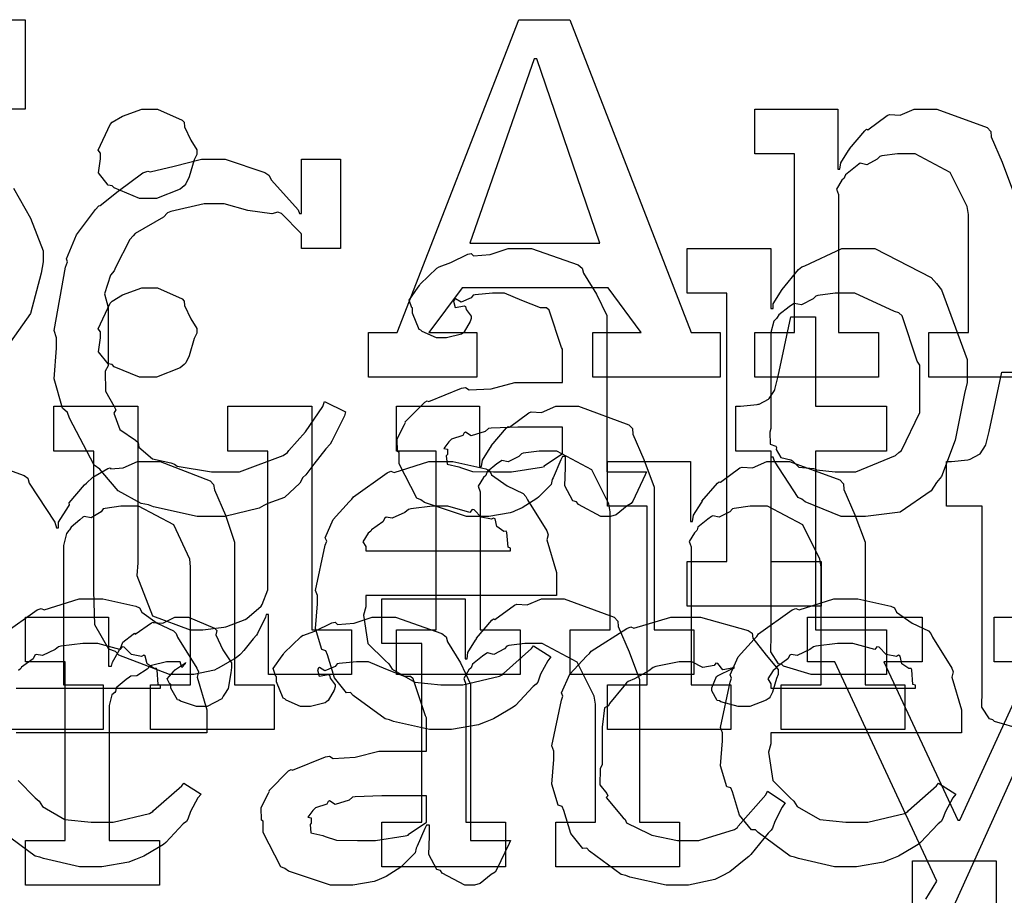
# Model space of a CAD drawing. Extents: x 0 to 8.5, y 0 to 11.
# Tile 131 of 256: x 2.385 to 2.691, y 5.364 to 5.636. Entities that reach past the tile are written whole.
import ezdxf

# ---------------------------------------------------------------- set-up
doc = ezdxf.new("R2010")
doc.units = 0
doc.layers.get('0').update_dxf_attribs({"linetype": 'CONTINUOUS'})

msp = doc.modelspace()

# ---------------------------------------------------------------- linework, layer by layer
at = {"color": 0}
for points in [[(2.31922, 5.63629), (2.38672, 5.63629), (2.38672, 5.60851), (2.32921, 5.60851)], [(2.70583, 5.52518), (2.66743, 5.52518), (2.66743, 5.53907), (2.67979, 5.53907), (2.67979, 5.57574), (2.67936, 5.57818), (2.6741, 5.58882), (2.66319, 5.59462), (2.65961, 5.59462), (2.65776, 5.59462), (2.65283, 5.59392), (2.65224, 5.59375), (2.65147, 5.59289), (2.64817, 5.59119), (2.64615, 5.59164), (2.64572, 5.59136), (2.64464, 5.5906), (2.64154, 5.58811), (2.64128, 5.58729), (2.64117, 5.58703), (2.6404, 5.58637), (2.63883, 5.58365), (2.63943, 5.58197), (2.63943, 5.58138), (2.63943, 5.53907), (2.65181, 5.53907), (2.65181, 5.52518), (2.61339, 5.52518), (2.61339, 5.53907), (2.61339, 5.53907), (2.62576, 5.53907), (2.62576, 5.59462), (2.61339, 5.59462), (2.61339, 5.60851), (2.63921, 5.60851), (2.63921, 5.58985), (2.63986, 5.58985), (2.63986, 5.58985), (2.64014, 5.59179), (2.64253, 5.5956), (2.6429, 5.59614), (2.64279, 5.59619), (2.64757, 5.60178), (2.64811, 5.60221), (2.64849, 5.60206), (2.65457, 5.6065), (2.65528, 5.60678), (2.65528, 5.60678), (2.65853, 5.60656), (2.66292, 5.60851), (2.66439, 5.60851), (2.66997, 5.60851), (2.6856, 5.60275), (2.68674, 5.60157), (2.68685, 5.59983), (2.69026, 5.59196), (2.69347, 5.58339)], [(2.38308, 5.58388), (2.3884, 5.5746), (2.39236, 5.5644), (2.39236, 5.56099), (2.39171, 5.55751), (2.38835, 5.54492), (2.38222, 5.53614)], [(2.69646, 5.41564), (2.68787, 5.41818), (2.68733, 5.41868), (2.68631, 5.41894), (2.68392, 5.42264), (2.68408, 5.42785), (2.68408, 5.42953), (2.68408, 5.48508), (2.67301, 5.48508), (2.67301, 5.49897), (2.67453, 5.49897), (2.67453, 5.49897), (2.67964, 5.49951), (2.67996, 5.49962), (2.68028, 5.49968), (2.68321, 5.50119), (2.68343, 5.50136), (2.68343, 5.50136), (2.68506, 5.5039), (2.68517, 5.50418), (2.68517, 5.50418), (2.68614, 5.50792), (2.68625, 5.50831), (2.69015, 5.52675), (2.69775, 5.52675)], [(2.37435, 5.49897), (2.38644, 5.49463), (2.38753, 5.49376), (2.38803, 5.49224), (2.396, 5.48008), (2.39643, 5.47835), (2.39708, 5.47835), (2.39708, 5.48014), (2.40018, 5.48497), (2.40056, 5.48551), (2.40039, 5.48611), (2.40522, 5.49175), (2.40576, 5.49224), (2.40576, 5.49224), (2.40776, 5.49408), (2.41243, 5.49675), (2.41314, 5.49701), (2.41331, 5.49664), (2.41715, 5.49701), (2.4216, 5.49897), (2.42312, 5.49897), (2.42865, 5.49897), (2.44417, 5.493), (2.44526, 5.49181), (2.44558, 5.49013), (2.449, 5.48232), (2.45176, 5.47385), (2.45176, 5.47097), (2.45176, 5.42953), (2.46414, 5.42953), (2.46414, 5.41564), (2.42572, 5.41564), (2.42572, 5.42953), (2.4381, 5.42953), (2.4381, 5.46619), (2.43793, 5.46864), (2.43289, 5.47928), (2.42199, 5.48508), (2.41835, 5.48508), (2.4165, 5.48508), (2.41157, 5.48438), (2.41097, 5.48421), (2.41037, 5.48335), (2.40728, 5.4815), (2.40511, 5.48188), (2.40468, 5.48161), (2.40375, 5.48085), (2.40099, 5.47851), (2.4005, 5.47775), (2.40033, 5.47749), (2.39953, 5.47657), (2.3986, 5.47288), (2.3986, 5.47163), (2.3986, 5.42953), (2.41097, 5.42953), (2.41097, 5.41564), (2.37256, 5.41564)], [(2.38004, 5.44536), (2.39051, 5.45281), (2.39171, 5.45329), (2.39268, 5.4529), (2.40349, 5.45632), (2.40713, 5.45632), (2.41092, 5.45632), (2.42117, 5.454), (2.42231, 5.4535), (2.42296, 5.45215), (2.42779, 5.44874), (2.43283, 5.44635), (2.4336, 5.44547), (2.43408, 5.44439), (2.44011, 5.43474), (2.44054, 5.43354), (2.44015, 5.43197), (2.44314, 5.42176), (2.44314, 5.41835), (2.44314, 5.41465), (2.3839, 5.41465)], [(2.6665, 5.3629), (2.66997, 5.36854), (2.63829, 5.43668), (2.62983, 5.43668), (2.62983, 5.45057), (2.66542, 5.45057), (2.66542, 5.43668), (2.65349, 5.43668), (2.67649, 5.38743), (2.67714, 5.38743), (2.69971, 5.43668), (2.68778, 5.43668), (2.68778, 5.45057), (2.71815, 5.45057), (2.71815, 5.43668), (2.70947, 5.43668), (2.67367, 5.35747)], [(2.3839, 5.42854), (2.42882, 5.42854), (2.42882, 5.42942), (2.42806, 5.42969), (2.42774, 5.43425), (2.42751, 5.43463), (2.42681, 5.43457), (2.42464, 5.43608), (2.42404, 5.43847), (2.42361, 5.43875), (2.4229, 5.43837), (2.41976, 5.43901), (2.41754, 5.44125), (2.41689, 5.44135), (2.41618, 5.44049), (2.40935, 5.44243), (2.40713, 5.44243), (2.40462, 5.44243), (2.39785, 5.44157), (2.39714, 5.44135), (2.39606, 5.44049), (2.39208, 5.43869), (2.39019, 5.43901), (2.38976, 5.43875), (2.38921, 5.43761), (2.38564, 5.43506), (2.38542, 5.43463), (2.38465, 5.43403)], [(2.38456, 5.39979), (2.38986, 5.39447), (2.39106, 5.39339), (2.39208, 5.39176), (2.39908, 5.38769), (2.40722, 5.38688), (2.40994, 5.38688), (2.41407, 5.38688), (2.4254, 5.3896), (2.42643, 5.39014), (2.42665, 5.39046), (2.43539, 5.39817), (2.43599, 5.39903), (2.4414, 5.39556), (2.44043, 5.39437), (2.43815, 5.39019), (2.43728, 5.38775), (2.43685, 5.3871), (2.43587, 5.38639), (2.43039, 5.38049), (2.42969, 5.37993), (2.42817, 5.37901), (2.42361, 5.37631), (2.42101, 5.37528), (2.42014, 5.37494), (2.41894, 5.37446), (2.41054, 5.37299), (2.40776, 5.37299), (2.40776, 5.37299), (2.40365, 5.37299), (2.39247, 5.37554), (2.39128, 5.37603), (2.38986, 5.37631), (2.37993, 5.38363)]]:
    msp.add_lwpolyline(points, dxfattribs=at)
for points in [[(2.49343, 5.53907), (2.50233, 5.53907), (2.5401, 5.63629), (2.55593, 5.63629), (2.59369, 5.53907), (2.6026, 5.53907), (2.6026, 5.52518), (2.5631, 5.52518), (2.5631, 5.53907), (2.57807, 5.53907), (2.56787, 5.55296), (2.52251, 5.55296), (2.5121, 5.53907), (2.52707, 5.53907), (2.52707, 5.52518), (2.49343, 5.52518), (2.49343, 5.53907)], [(2.5249, 5.56685), (2.56526, 5.56685), (2.54574, 5.62414), (2.54486, 5.62414), (2.5249, 5.56685)], [(2.42507, 5.58074), (2.42225, 5.58074), (2.41444, 5.58399), (2.41379, 5.58464), (2.41254, 5.5849), (2.4095, 5.58865), (2.4101, 5.59299), (2.4101, 5.5944), (2.4101, 5.59483), (2.4094, 5.59576), (2.41314, 5.60374), (2.41379, 5.60439), (2.41379, 5.60439), (2.41699, 5.60628), (2.42301, 5.60851), (2.42507, 5.60851), (2.42785, 5.60851), (2.43549, 5.60508), (2.43614, 5.60439), (2.43619, 5.60303), (2.43821, 5.59885), (2.44006, 5.59586), (2.44006, 5.59483), (2.44006, 5.5944), (2.43929, 5.59272), (2.43772, 5.5874), (2.43664, 5.58524), (2.43614, 5.58464), (2.43494, 5.58365), (2.42751, 5.58074), (2.42507, 5.58074)], [(2.44526, 5.48182), (2.44021, 5.48182), (2.4266, 5.48492), (2.42507, 5.48551), (2.42279, 5.48589), (2.41564, 5.48981), (2.41092, 5.49539), (2.40989, 5.49658), (2.40815, 5.49778), (2.4005, 5.51247), (2.3999, 5.51417), (2.39833, 5.51551), (2.39578, 5.52463), (2.39643, 5.53424), (2.39643, 5.53738), (2.39572, 5.53965), (2.39931, 5.55935), (2.3999, 5.56104), (2.39953, 5.56196), (2.40267, 5.56939), (2.40864, 5.57726), (2.40967, 5.5784), (2.41004, 5.5785), (2.41564, 5.58301), (2.42333, 5.58865), (2.42486, 5.58925), (2.42557, 5.58903), (2.43306, 5.59076), (2.44151, 5.59293), (2.44439, 5.59293), (2.44889, 5.59293), (2.46121, 5.58882), (2.4624, 5.58794), (2.46322, 5.58643), (2.47157, 5.57721), (2.47194, 5.57601), (2.4726, 5.57601), (2.4726, 5.59293), (2.48475, 5.59293), (2.48475, 5.56515), (2.4726, 5.56515), (2.4726, 5.5695), (2.4725, 5.56988), (2.46642, 5.57601), (2.46522, 5.57644), (2.46338, 5.57596), (2.45589, 5.57699), (2.44857, 5.57904), (2.44613, 5.57904), (2.44233, 5.57904), (2.43201, 5.57671), (2.43093, 5.57622), (2.42974, 5.57487), (2.42096, 5.56982), (2.42031, 5.56907), (2.41928, 5.56799), (2.41476, 5.55931), (2.41444, 5.55821), (2.41325, 5.55686), (2.4114, 5.55111), (2.41249, 5.54688), (2.41249, 5.54542), (2.41249, 5.52869), (2.41162, 5.52707), (2.41174, 5.52083), (2.41444, 5.51606), (2.41488, 5.51503), (2.41433, 5.51394), (2.41618, 5.5089), (2.42106, 5.50558), (2.42182, 5.50483), (2.4221, 5.50342), (2.42626, 5.49983), (2.43201, 5.49854), (2.43311, 5.4981), (2.43392, 5.4975), (2.44467, 5.49571), (2.44829, 5.49571), (2.45329, 5.49571), (2.4669, 5.50082), (2.46826, 5.50179), (2.46869, 5.50233), (2.47379, 5.50814), (2.47917, 5.51606), (2.47976, 5.51764), (2.48628, 5.51438), (2.48594, 5.51318), (2.48204, 5.50526), (2.4815, 5.50439), (2.48014, 5.50288), (2.47646, 5.4981), (2.4739, 5.49485), (2.47304, 5.49397), (2.47206, 5.49219), (2.46729, 5.48779), (2.46208, 5.48594), (2.46089, 5.48529), (2.45942, 5.48443), (2.44879, 5.48182), (2.44526, 5.48182)], [(2.52854, 5.48182), (2.52382, 5.48182), (2.51079, 5.48617), (2.50965, 5.48703), (2.5084, 5.48753), (2.50293, 5.49826), (2.50293, 5.50179), (2.50239, 5.50206), (2.50233, 5.50597), (2.50456, 5.51047), (2.50489, 5.51112), (2.50478, 5.51124), (2.51085, 5.51742), (2.51161, 5.51785), (2.5121, 5.51764), (2.52229, 5.52175), (2.52354, 5.52197), (2.52468, 5.52121), (2.53153, 5.5216), (2.53885, 5.52349), (2.54135, 5.52349), (2.55371, 5.52349), (2.55371, 5.5339), (2.55339, 5.53444), (2.54953, 5.54601), (2.54872, 5.54671), (2.54688, 5.54671), (2.54107, 5.54899), (2.53569, 5.55126), (2.53396, 5.55126), (2.53196, 5.55126), (2.52653, 5.55072), (2.52593, 5.55062), (2.52528, 5.54986), (2.52214, 5.54844), (2.5204, 5.54949), (2.52007, 5.54932), (2.52007, 5.5491), (2.51981, 5.54878), (2.52035, 5.54682), (2.52322, 5.54736), (2.52354, 5.54715), (2.52371, 5.54622), (2.52528, 5.54417), (2.52528, 5.54346), (2.52501, 5.54249), (2.52311, 5.53922), (2.52268, 5.5389), (2.52225, 5.53851), (2.51768, 5.53738), (2.51617, 5.53738), (2.51454, 5.53738), (2.5101, 5.53939), (2.50965, 5.53976), (2.50911, 5.53999), (2.50706, 5.54503), (2.50706, 5.54671), (2.50689, 5.54671), (2.50603, 5.54915), (2.50885, 5.55311), (2.50922, 5.55365), (2.5095, 5.55404), (2.51465, 5.55908), (2.51531, 5.55951), (2.51531, 5.55946), (2.51899, 5.56082), (2.52431, 5.56342), (2.52528, 5.56364), (2.52599, 5.56288), (2.53119, 5.56326), (2.53683, 5.56515), (2.53874, 5.56515), (2.544, 5.56515), (2.55849, 5.56011), (2.55979, 5.55908), (2.56022, 5.55746), (2.56424, 5.55094), (2.56739, 5.54438), (2.56739, 5.54215), (2.56739, 5.49571), (2.57975, 5.49571), (2.57932, 5.49479), (2.57547, 5.48665), (2.57497, 5.48594), (2.57379, 5.48514), (2.57036, 5.48236), (2.56858, 5.48182), (2.56803, 5.48182), (2.56554, 5.48182), (2.5586, 5.48562), (2.55806, 5.48639), (2.55686, 5.48676), (2.55442, 5.49138), (2.55458, 5.49707), (2.55458, 5.49897), (2.55458, 5.50049), (2.55371, 5.50049), (2.55317, 5.49951), (2.55078, 5.49393), (2.55046, 5.49333), (2.55012, 5.49186), (2.54617, 5.4879), (2.54568, 5.48747), (2.54454, 5.48676), (2.54112, 5.48454), (2.53901, 5.48361), (2.53831, 5.48335), (2.53743, 5.48296), (2.53076, 5.48182), (2.52854, 5.48182)], [(2.59239, 5.46793), (2.60476, 5.46793), (2.60476, 5.55126), (2.59239, 5.55126), (2.59239, 5.56515), (2.61843, 5.56515), (2.61843, 5.5465), (2.61908, 5.5465), (2.61908, 5.54801), (2.62196, 5.5524), (2.62696, 5.55865), (2.62799, 5.55951), (2.6289, 5.55979), (2.6404, 5.56515), (2.64426, 5.56515), (2.65067, 5.56515), (2.66824, 5.55615), (2.66986, 5.55431), (2.67139, 5.55231), (2.67942, 5.53071), (2.67942, 5.52349), (2.67854, 5.52013), (2.67567, 5.50564), (2.67144, 5.49431), (2.66986, 5.49246), (2.66818, 5.48981), (2.65853, 5.48318), (2.64779, 5.48182), (2.64426, 5.48182), (2.64019, 5.48182), (2.62901, 5.48639), (2.62799, 5.48725), (2.6269, 5.48774), (2.61951, 5.49903), (2.61908, 5.50028), (2.61843, 5.50028), (2.61843, 5.46793), (2.63406, 5.46793), (2.63406, 5.45404), (2.59239, 5.45404), (2.59239, 5.46793)], [(2.42507, 5.52518), (2.42225, 5.52518), (2.41444, 5.52843), (2.41379, 5.52908), (2.41254, 5.52935), (2.4095, 5.5331), (2.4101, 5.53743), (2.4101, 5.53885), (2.4101, 5.53928), (2.4094, 5.54021), (2.41314, 5.54818), (2.41379, 5.54883), (2.41379, 5.54883), (2.41699, 5.55072), (2.42301, 5.55296), (2.42507, 5.55296), (2.42785, 5.55296), (2.43549, 5.54953), (2.43614, 5.54883), (2.43619, 5.54747), (2.43821, 5.54329), (2.44006, 5.54031), (2.44006, 5.53928), (2.44006, 5.53885), (2.43929, 5.53717), (2.43772, 5.53185), (2.43664, 5.52968), (2.43614, 5.52908), (2.43494, 5.5281), (2.42751, 5.52518), (2.42507, 5.52518)], [(2.64035, 5.49571), (2.64481, 5.49571), (2.65707, 5.50082), (2.65815, 5.50179), (2.65896, 5.50233), (2.66465, 5.51417), (2.66465, 5.51807), (2.66465, 5.52892), (2.66385, 5.53017), (2.65924, 5.54422), (2.65815, 5.54519), (2.65685, 5.54557), (2.64447, 5.55126), (2.64035, 5.55126), (2.63835, 5.55126), (2.63297, 5.55057), (2.63232, 5.5504), (2.63151, 5.54949), (2.62793, 5.54769), (2.62565, 5.54807), (2.62517, 5.54779), (2.62408, 5.54699), (2.62088, 5.54454), (2.62033, 5.54372), (2.62017, 5.54346), (2.61931, 5.54258), (2.61843, 5.53901), (2.61843, 5.53782), (2.61843, 5.50917), (2.61811, 5.50808), (2.61822, 5.50439), (2.6199, 5.50375), (2.62017, 5.50331), (2.62001, 5.50265), (2.62153, 5.50017), (2.62463, 5.49951), (2.62517, 5.49918), (2.62511, 5.49914), (2.62711, 5.49724), (2.63167, 5.49675), (2.63232, 5.49658), (2.63254, 5.49636), (2.6384, 5.49571), (2.64035, 5.49571)], [(2.63396, 5.43278), (2.63092, 5.43278), (2.62235, 5.43533), (2.62181, 5.43582), (2.62076, 5.43608), (2.61837, 5.43978), (2.61854, 5.44499), (2.61854, 5.44667), (2.61854, 5.50222), (2.60747, 5.50222), (2.60747, 5.51611), (2.609, 5.51611), (2.609, 5.51611), (2.6141, 5.51665), (2.61442, 5.51676), (2.61475, 5.51682), (2.61768, 5.51833), (2.61789, 5.5185), (2.61789, 5.5185), (2.61951, 5.52106), (2.61963, 5.52132), (2.61963, 5.52132), (2.62061, 5.52507), (2.62071, 5.52544), (2.62463, 5.54389), (2.63222, 5.54389), (2.63222, 5.51611), (2.65435, 5.51611), (2.65435, 5.50222), (2.63222, 5.50222), (2.63222, 5.44667), (2.65435, 5.44667), (2.65435, 5.43278), (2.65338, 5.43278), (2.65115, 5.43278), (2.65044, 5.43278), (2.64919, 5.43278), (2.64638, 5.43278), (2.64546, 5.43278), (2.64404, 5.43278), (2.64085, 5.43278), (2.63981, 5.43278), (2.63835, 5.43278), (2.63504, 5.43278), (2.63396, 5.43278)], [(2.43713, 5.43278), (2.43153, 5.43278), (2.41585, 5.43875), (2.41476, 5.43994), (2.41276, 5.4406), (2.40842, 5.44824), (2.40804, 5.45865), (2.40804, 5.46208), (2.40804, 5.50222), (2.39567, 5.50222), (2.39567, 5.51611), (2.42171, 5.51611), (2.42171, 5.4675), (2.42144, 5.46349), (2.42632, 5.45101), (2.43799, 5.44667), (2.44189, 5.44667), (2.44189, 5.44667), (2.44846, 5.44743), (2.44906, 5.44754), (2.44943, 5.44764), (2.45508, 5.44987), (2.45557, 5.45014), (2.45557, 5.45014), (2.46001, 5.45404), (2.46035, 5.45449), (2.46035, 5.45449), (2.46208, 5.45904), (2.46208, 5.46056), (2.46208, 5.50222), (2.44971, 5.50222), (2.44971, 5.51611), (2.47575, 5.51611), (2.47575, 5.44667), (2.48813, 5.44667), (2.48813, 5.43278), (2.46229, 5.43278), (2.46229, 5.45144), (2.46164, 5.45144), (2.46137, 5.45057), (2.45893, 5.44553), (2.45861, 5.44493), (2.45757, 5.44385), (2.45464, 5.44026), (2.45372, 5.43918), (2.4534, 5.43886), (2.45226, 5.43793), (2.44689, 5.43485), (2.44624, 5.43451), (2.44553, 5.43408), (2.43918, 5.43278), (2.43713, 5.43278)], [(2.50206, 5.44667), (2.51443, 5.44667), (2.51443, 5.50222), (2.50206, 5.50222), (2.50206, 5.51611), (2.52789, 5.51611), (2.52789, 5.49744), (2.52854, 5.49744), (2.52854, 5.49744), (2.52881, 5.4994), (2.53119, 5.50319), (2.53157, 5.50375), (2.53147, 5.50379), (2.53624, 5.50939), (2.53678, 5.50982), (2.53717, 5.50965), (2.54324, 5.51411), (2.54394, 5.51438), (2.54394, 5.51438), (2.54719, 5.51417), (2.5516, 5.51611), (2.55306, 5.51611), (2.55865, 5.51611), (2.57428, 5.51036), (2.57542, 5.50917), (2.57553, 5.50743), (2.57894, 5.49957), (2.58214, 5.491), (2.58214, 5.48812), (2.58214, 5.44667), (2.59451, 5.44667), (2.59451, 5.43278), (2.5561, 5.43278), (2.5561, 5.44667), (2.56847, 5.44667), (2.56847, 5.48335), (2.56803, 5.48579), (2.56278, 5.49642), (2.55186, 5.50222), (2.54829, 5.50222), (2.54644, 5.50222), (2.5415, 5.50151), (2.5409, 5.50136), (2.54015, 5.50049), (2.53683, 5.49881), (2.53483, 5.49924), (2.5344, 5.49897), (2.53331, 5.49821), (2.53022, 5.49571), (2.52994, 5.4949), (2.52983, 5.49463), (2.52908, 5.49397), (2.5275, 5.49126), (2.5281, 5.48958), (2.5281, 5.48899), (2.5281, 5.44667), (2.54047, 5.44667), (2.54047, 5.43278), (2.50206, 5.43278), (2.50206, 5.44667)], [(2.5344, 5.49571), (2.53782, 5.49571), (2.5471, 5.49718), (2.54807, 5.49744), (2.54801, 5.49761), (2.55371, 5.50142), (2.55371, 5.50265), (2.55371, 5.5096), (2.54286, 5.5096), (2.53982, 5.5096), (2.53153, 5.50928), (2.53071, 5.50917), (2.52962, 5.50831), (2.52533, 5.50694), (2.52354, 5.50803), (2.52311, 5.50786), (2.52274, 5.50706), (2.51921, 5.50592), (2.51899, 5.50569), (2.51839, 5.5051), (2.51682, 5.50304), (2.5179, 5.50276), (2.5179, 5.50265), (2.5179, 5.50114), (2.51753, 5.50071), (2.51779, 5.4981), (2.52149, 5.49729), (2.52225, 5.49701), (2.52225, 5.49701), (2.52572, 5.49588), (2.53222, 5.49571), (2.5344, 5.49571)], [(2.51644, 5.41564), (2.51232, 5.41564), (2.50114, 5.41818), (2.49994, 5.41868), (2.49854, 5.41894), (2.48861, 5.42626), (2.48779, 5.42714), (2.4866, 5.42708), (2.48286, 5.43169), (2.48062, 5.43892), (2.48019, 5.44015), (2.47894, 5.44054), (2.47694, 5.44706), (2.4776, 5.45475), (2.4776, 5.45731), (2.47694, 5.45888), (2.47993, 5.47299), (2.48042, 5.47424), (2.47999, 5.47526), (2.48242, 5.4809), (2.48736, 5.48639), (2.48822, 5.48725), (2.48872, 5.48801), (2.49918, 5.49544), (2.50037, 5.49593), (2.50136, 5.49556), (2.51215, 5.49897), (2.51579, 5.49897), (2.51958, 5.49897), (2.52983, 5.49664), (2.53097, 5.49615), (2.53162, 5.49479), (2.53646, 5.49138), (2.5415, 5.48899), (2.54226, 5.48812), (2.54275, 5.48703), (2.54878, 5.47738), (2.54921, 5.47618), (2.54883, 5.47461), (2.55181, 5.46442), (2.55181, 5.46099), (2.55181, 5.45731), (2.49257, 5.45731), (2.49257, 5.45383), (2.49186, 5.45122), (2.49322, 5.44243), (2.49854, 5.43712), (2.49972, 5.43604), (2.50076, 5.4344), (2.50776, 5.43033), (2.5159, 5.42953), (2.51861, 5.42953), (2.52274, 5.42953), (2.53407, 5.43224), (2.5351, 5.43278), (2.53532, 5.43311), (2.54406, 5.44081), (2.54465, 5.44168), (2.55007, 5.43821), (2.5491, 5.43701), (2.54682, 5.43283), (2.54596, 5.43039), (2.54551, 5.42974), (2.54454, 5.42904), (2.53907, 5.42312), (2.53836, 5.42258), (2.53683, 5.42165), (2.53228, 5.41894), (2.52968, 5.41792), (2.52881, 5.41758), (2.52761, 5.4171), (2.51921, 5.41564), (2.51644, 5.41564)], [(2.5676, 5.42953), (2.57997, 5.42953), (2.57997, 5.48508), (2.5676, 5.48508), (2.5676, 5.49897), (2.59343, 5.49897), (2.59343, 5.48031), (2.59407, 5.48031), (2.59407, 5.48031), (2.59435, 5.48226), (2.59674, 5.48606), (2.59711, 5.4866), (2.597, 5.48665), (2.60178, 5.49224), (2.60232, 5.49268), (2.60271, 5.49251), (2.60878, 5.49696), (2.60949, 5.49724), (2.60949, 5.49724), (2.61274, 5.49701), (2.61714, 5.49897), (2.6186, 5.49897), (2.62418, 5.49897), (2.63981, 5.49322), (2.64094, 5.49203), (2.64106, 5.49029), (2.64447, 5.48242), (2.64768, 5.47385), (2.64768, 5.47097), (2.64768, 5.42953), (2.66004, 5.42953), (2.66004, 5.41564), (2.62164, 5.41564), (2.62164, 5.42953), (2.634, 5.42953), (2.634, 5.46619), (2.63357, 5.46864), (2.62831, 5.47928), (2.6174, 5.48508), (2.61382, 5.48508), (2.61199, 5.48508), (2.60704, 5.48438), (2.60644, 5.48421), (2.60568, 5.48335), (2.60238, 5.48167), (2.60038, 5.4821), (2.59993, 5.48182), (2.59885, 5.48107), (2.59576, 5.47857), (2.59549, 5.47775), (2.59538, 5.47749), (2.59463, 5.47683), (2.59304, 5.47412), (2.59364, 5.47244), (2.59364, 5.47185), (2.59364, 5.42953), (2.60601, 5.42953), (2.60601, 5.41564), (2.5676, 5.41564), (2.5676, 5.42953)], [(2.49257, 5.47119), (2.53749, 5.47119), (2.53749, 5.47206), (2.53674, 5.47233), (2.5364, 5.47689), (2.53618, 5.47726), (2.53549, 5.47721), (2.53331, 5.47874), (2.53271, 5.48112), (2.53228, 5.48139), (2.53157, 5.48101), (2.52843, 5.48167), (2.52621, 5.48389), (2.52556, 5.484), (2.52485, 5.48313), (2.51801, 5.48508), (2.51579, 5.48508), (2.51329, 5.48508), (2.50651, 5.48421), (2.50581, 5.484), (2.50472, 5.48313), (2.50076, 5.48133), (2.49886, 5.48167), (2.49843, 5.48139), (2.49789, 5.48025), (2.49431, 5.47771), (2.49408, 5.47726), (2.49333, 5.47667), (2.49164, 5.47401), (2.49257, 5.47254), (2.49257, 5.47206), (2.49257, 5.47119)], [(2.49756, 5.38688), (2.50993, 5.38688), (2.50993, 5.44243), (2.49756, 5.44243), (2.49756, 5.45632), (2.52339, 5.45632), (2.52339, 5.43767), (2.52403, 5.43767), (2.52403, 5.43767), (2.52431, 5.43961), (2.52669, 5.44342), (2.52707, 5.44396), (2.52696, 5.44401), (2.53174, 5.4496), (2.53228, 5.45003), (2.53267, 5.44987), (2.53874, 5.45432), (2.53944, 5.45458), (2.53944, 5.45458), (2.54269, 5.45437), (2.5471, 5.45632), (2.54856, 5.45632), (2.55414, 5.45632), (2.56976, 5.45057), (2.5709, 5.44938), (2.57101, 5.44764), (2.57443, 5.43978), (2.57764, 5.43121), (2.57764, 5.42833), (2.57764, 5.38688), (2.59, 5.38688), (2.59, 5.37299), (2.5516, 5.37299), (2.5516, 5.38688), (2.56396, 5.38688), (2.56396, 5.42356), (2.56353, 5.426), (2.55826, 5.43664), (2.54736, 5.44243), (2.54378, 5.44243), (2.54194, 5.44243), (2.537, 5.44174), (2.5364, 5.44157), (2.53564, 5.44069), (2.53233, 5.43901), (2.53033, 5.43946), (2.52989, 5.43918), (2.52881, 5.43842), (2.52572, 5.43593), (2.52544, 5.43511), (2.52533, 5.43485), (2.52458, 5.43419), (2.523, 5.43147), (2.5236, 5.42979), (2.5236, 5.42919), (2.5236, 5.38688), (2.53597, 5.38688), (2.53597, 5.37299), (2.49756, 5.37299), (2.49756, 5.38688)], [(2.64225, 5.37299), (2.63813, 5.37299), (2.62696, 5.37554), (2.62576, 5.37603), (2.62435, 5.37631), (2.61442, 5.38363), (2.61361, 5.3845), (2.61242, 5.38444), (2.60867, 5.38906), (2.60644, 5.39626), (2.60601, 5.39751), (2.60476, 5.39789), (2.60275, 5.4044), (2.6034, 5.41211), (2.6034, 5.41465), (2.60275, 5.41624), (2.60574, 5.43033), (2.60622, 5.43158), (2.60579, 5.43261), (2.60824, 5.43826), (2.61317, 5.44374), (2.61404, 5.44461), (2.61453, 5.44536), (2.625, 5.45281), (2.62619, 5.45329), (2.62717, 5.4529), (2.63797, 5.45632), (2.6416, 5.45632), (2.6454, 5.45632), (2.65565, 5.454), (2.65679, 5.4535), (2.65744, 5.45215), (2.66228, 5.44874), (2.66732, 5.44635), (2.66808, 5.44547), (2.66857, 5.44439), (2.67458, 5.43474), (2.67503, 5.43354), (2.67464, 5.43197), (2.67763, 5.42176), (2.67763, 5.41835), (2.67763, 5.41465), (2.61837, 5.41465), (2.61837, 5.41118), (2.61768, 5.40858), (2.61903, 5.39979), (2.62435, 5.39447), (2.62554, 5.39339), (2.62657, 5.39176), (2.63357, 5.38769), (2.64171, 5.38688), (2.64442, 5.38688), (2.64854, 5.38688), (2.65989, 5.3896), (2.66092, 5.39014), (2.66114, 5.39046), (2.66986, 5.39817), (2.67046, 5.39903), (2.67589, 5.39556), (2.67492, 5.39437), (2.67264, 5.39019), (2.67176, 5.38775), (2.67133, 5.3871), (2.67036, 5.38639), (2.66488, 5.38049), (2.66417, 5.37993), (2.66265, 5.37901), (2.6581, 5.37631), (2.65549, 5.37528), (2.65462, 5.37494), (2.65343, 5.37446), (2.64501, 5.37299), (2.64225, 5.37299)], [(2.38683, 5.38113), (2.39919, 5.38113), (2.39919, 5.43668), (2.38683, 5.43668), (2.38683, 5.45057), (2.41265, 5.45057), (2.41265, 5.43539), (2.41351, 5.43539), (2.41351, 5.43539), (2.41385, 5.43658), (2.41601, 5.44038), (2.41635, 5.44081), (2.41635, 5.44081), (2.41704, 5.44282), (2.42025, 5.44526), (2.42068, 5.44558), (2.42096, 5.44532), (2.426, 5.44883), (2.42654, 5.44906), (2.42654, 5.44894), (2.42947, 5.44868), (2.43326, 5.45057), (2.43457, 5.45057), (2.4375, 5.45057), (2.44553, 5.44715), (2.44629, 5.44646), (2.44601, 5.4451), (2.44814, 5.44043), (2.45085, 5.43636), (2.45085, 5.43494), (2.45063, 5.43332), (2.44982, 5.42839), (2.44868, 5.4266), (2.44824, 5.42606), (2.44781, 5.42524), (2.44325, 5.42279), (2.44174, 5.42279), (2.43994, 5.42279), (2.435, 5.42443), (2.43457, 5.42475), (2.43408, 5.42492), (2.43197, 5.42854), (2.43197, 5.42974), (2.43169, 5.42974), (2.43083, 5.43137), (2.43306, 5.43386), (2.43326, 5.43408), (2.43321, 5.43408), (2.43317, 5.43408), (2.43619, 5.43619), (2.43653, 5.43625), (2.43653, 5.43647), (2.43642, 5.43608), (2.43544, 5.43494), (2.43494, 5.43668), (2.43479, 5.43668), (2.43419, 5.43668), (2.43283, 5.43668), (2.4324, 5.43668), (2.43067, 5.43668), (2.426, 5.4356), (2.42546, 5.43539), (2.42469, 5.43446), (2.42144, 5.43229), (2.41954, 5.43224), (2.41917, 5.43192), (2.41808, 5.43115), (2.41499, 5.4286), (2.41476, 5.42746), (2.41461, 5.42714), (2.41368, 5.42643), (2.41288, 5.42307), (2.41288, 5.42193), (2.41288, 5.38113), (2.4285, 5.38113), (2.4285, 5.36724), (2.38683, 5.36724), (2.38683, 5.38113)], [(2.48628, 5.36724), (2.48156, 5.36724), (2.46853, 5.37158), (2.46739, 5.37244), (2.46615, 5.37294), (2.46067, 5.38368), (2.46067, 5.38721), (2.46012, 5.38747), (2.46007, 5.39139), (2.46229, 5.39589), (2.46263, 5.39654), (2.46251, 5.39665), (2.46858, 5.40283), (2.46935, 5.40326), (2.46983, 5.40306), (2.48004, 5.40717), (2.48128, 5.40739), (2.48242, 5.40663), (2.48926, 5.40701), (2.49658, 5.4089), (2.49908, 5.4089), (2.51144, 5.4089), (2.51144, 5.41932), (2.51112, 5.41986), (2.50726, 5.43143), (2.50646, 5.43213), (2.50461, 5.43213), (2.49881, 5.4344), (2.49343, 5.43668), (2.49169, 5.43668), (2.48969, 5.43668), (2.48426, 5.43614), (2.48367, 5.43604), (2.48301, 5.43528), (2.47987, 5.43386), (2.47814, 5.4349), (2.47781, 5.43474), (2.47781, 5.43451), (2.47754, 5.43419), (2.47808, 5.43224), (2.48096, 5.43278), (2.48128, 5.43257), (2.48144, 5.43164), (2.48301, 5.42958), (2.48301, 5.42888), (2.48275, 5.4279), (2.48085, 5.42464), (2.48042, 5.42432), (2.47999, 5.42393), (2.47542, 5.42279), (2.4739, 5.42279), (2.47228, 5.42279), (2.46783, 5.42481), (2.46739, 5.42518), (2.46685, 5.4254), (2.46479, 5.43044), (2.46479, 5.43213), (2.46463, 5.43213), (2.46376, 5.43457), (2.46658, 5.43853), (2.46696, 5.43907), (2.46724, 5.43946), (2.47239, 5.4445), (2.47304, 5.44493), (2.47304, 5.44488), (2.47672, 5.44624), (2.48204, 5.44883), (2.48301, 5.44906), (2.48372, 5.44829), (2.48893, 5.44868), (2.49457, 5.45057), (2.49647, 5.45057), (2.50174, 5.45057), (2.51622, 5.44553), (2.51753, 5.4445), (2.51796, 5.44287), (2.52197, 5.43636), (2.52513, 5.42979), (2.52513, 5.42757), (2.52513, 5.38113), (2.53749, 5.38113), (2.53706, 5.38021), (2.53321, 5.37207), (2.53271, 5.37136), (2.53153, 5.37056), (2.5281, 5.36778), (2.52632, 5.36724), (2.52576, 5.36724), (2.52328, 5.36724), (2.51633, 5.37104), (2.51579, 5.37181), (2.5146, 5.37218), (2.51215, 5.37679), (2.51232, 5.38249), (2.51232, 5.38439), (2.51232, 5.3859), (2.51144, 5.3859), (2.5109, 5.38493), (2.50851, 5.37935), (2.50819, 5.37875), (2.50786, 5.37728), (2.5039, 5.37332), (2.50342, 5.37289), (2.50228, 5.37218), (2.49886, 5.36996), (2.49675, 5.36903), (2.49604, 5.36876), (2.49517, 5.36838), (2.4885, 5.36724), (2.48628, 5.36724)], [(2.59006, 5.36724), (2.58589, 5.36724), (2.57454, 5.36979), (2.57335, 5.37028), (2.57194, 5.37056), (2.56201, 5.37788), (2.56119, 5.37875), (2.56, 5.37869), (2.55626, 5.38331), (2.55404, 5.39051), (2.5536, 5.39176), (2.55236, 5.39214), (2.55035, 5.39865), (2.551, 5.40636), (2.551, 5.4089), (2.55035, 5.41054), (2.55333, 5.42481), (2.55382, 5.42606), (2.55339, 5.42708), (2.55593, 5.43289), (2.56114, 5.43842), (2.56207, 5.43929), (2.56256, 5.44), (2.57362, 5.4471), (2.57488, 5.44754), (2.57579, 5.44715), (2.58729, 5.45057), (2.59115, 5.45057), (2.59651, 5.45057), (2.61133, 5.44646), (2.61262, 5.44558), (2.61279, 5.44401), (2.61692, 5.43881), (2.62067, 5.43431), (2.62067, 5.43278), (2.62011, 5.43147), (2.61893, 5.42731), (2.61822, 5.42578), (2.61783, 5.4254), (2.61692, 5.42475), (2.61187, 5.42279), (2.61025, 5.42279), (2.60829, 5.42279), (2.60286, 5.42426), (2.60243, 5.42453), (2.60172, 5.42469), (2.60004, 5.42768), (2.60004, 5.42865), (2.60004, 5.42865), (2.60146, 5.43213), (2.60178, 5.43235), (2.60178, 5.43235), (2.60644, 5.43463), (2.60699, 5.43474), (2.60699, 5.43517), (2.60639, 5.43468), (2.60346, 5.43425), (2.60189, 5.43619), (2.60135, 5.43625), (2.60081, 5.43554), (2.59722, 5.4349), (2.59381, 5.43668), (2.59267, 5.43668), (2.58996, 5.43668), (2.58263, 5.43528), (2.58182, 5.43494), (2.58046, 5.43392), (2.57601, 5.43137), (2.57406, 5.43061), (2.57357, 5.43018), (2.57275, 5.4291), (2.56825, 5.42372), (2.56793, 5.42301), (2.56668, 5.42236), (2.56597, 5.41635), (2.56597, 5.41433), (2.56597, 5.40479), (2.56538, 5.40343), (2.56526, 5.39844), (2.56739, 5.39578), (2.56771, 5.39501), (2.56728, 5.39453), (2.57254, 5.38818), (2.57314, 5.38764), (2.57351, 5.38661), (2.58057, 5.38319), (2.58137, 5.38286), (2.58137, 5.38282), (2.58936, 5.38113), (2.59201, 5.38113), (2.59603, 5.38113), (2.6071, 5.3846), (2.60807, 5.38525), (2.60829, 5.38564), (2.61681, 5.3954), (2.6174, 5.39654), (2.62283, 5.39285), (2.62196, 5.3915), (2.61968, 5.3871), (2.61888, 5.38499), (2.61849, 5.38439), (2.61751, 5.38346), (2.61219, 5.37685), (2.61154, 5.37614), (2.61008, 5.375), (2.60562, 5.37147), (2.60308, 5.37007), (2.60221, 5.36963), (2.60101, 5.36903), (2.59278, 5.36724), (2.59006, 5.36724)], [(2.61837, 5.42854), (2.66331, 5.42854), (2.66331, 5.42942), (2.66254, 5.42969), (2.66222, 5.43425), (2.662, 5.43463), (2.66129, 5.43457), (2.65913, 5.43608), (2.65853, 5.43847), (2.6581, 5.43875), (2.65739, 5.43837), (2.65424, 5.43901), (2.65201, 5.44125), (2.65136, 5.44135), (2.65067, 5.44049), (2.64382, 5.44243), (2.6416, 5.44243), (2.63911, 5.44243), (2.63232, 5.44157), (2.63163, 5.44135), (2.63053, 5.44049), (2.62657, 5.43869), (2.62468, 5.43901), (2.62424, 5.43875), (2.62369, 5.43761), (2.62011, 5.43506), (2.6199, 5.43463), (2.61914, 5.43403), (2.61746, 5.43137), (2.61837, 5.4299), (2.61837, 5.42942), (2.61837, 5.42854)], [(2.49214, 5.38113), (2.49556, 5.38113), (2.50483, 5.3826), (2.50581, 5.38286), (2.50575, 5.38303), (2.51144, 5.38683), (2.51144, 5.38807), (2.51144, 5.39501), (2.5006, 5.39501), (2.49756, 5.39501), (2.48926, 5.39469), (2.48844, 5.39458), (2.48736, 5.39372), (2.48307, 5.39236), (2.48128, 5.39344), (2.48085, 5.39328), (2.48047, 5.39247), (2.47694, 5.39133), (2.47672, 5.39111), (2.47613, 5.39051), (2.47456, 5.38846), (2.47564, 5.38818), (2.47564, 5.38807), (2.47564, 5.38656), (2.47526, 5.38612), (2.47553, 5.38351), (2.47922, 5.38271), (2.47999, 5.38243), (2.47999, 5.38243), (2.48346, 5.38129), (2.48996, 5.38113), (2.49214, 5.38113)]]:
    msp.add_lwpolyline(points, close=True, dxfattribs=at)
at = {"color": 152}
msp.add_lwpolyline([(2.66237, 5.361), (2.66237, 5.37489), (2.68842, 5.37489), (2.68842, 5.28765)], dxfattribs=at)

doc.saveas('drawing.dxf')
